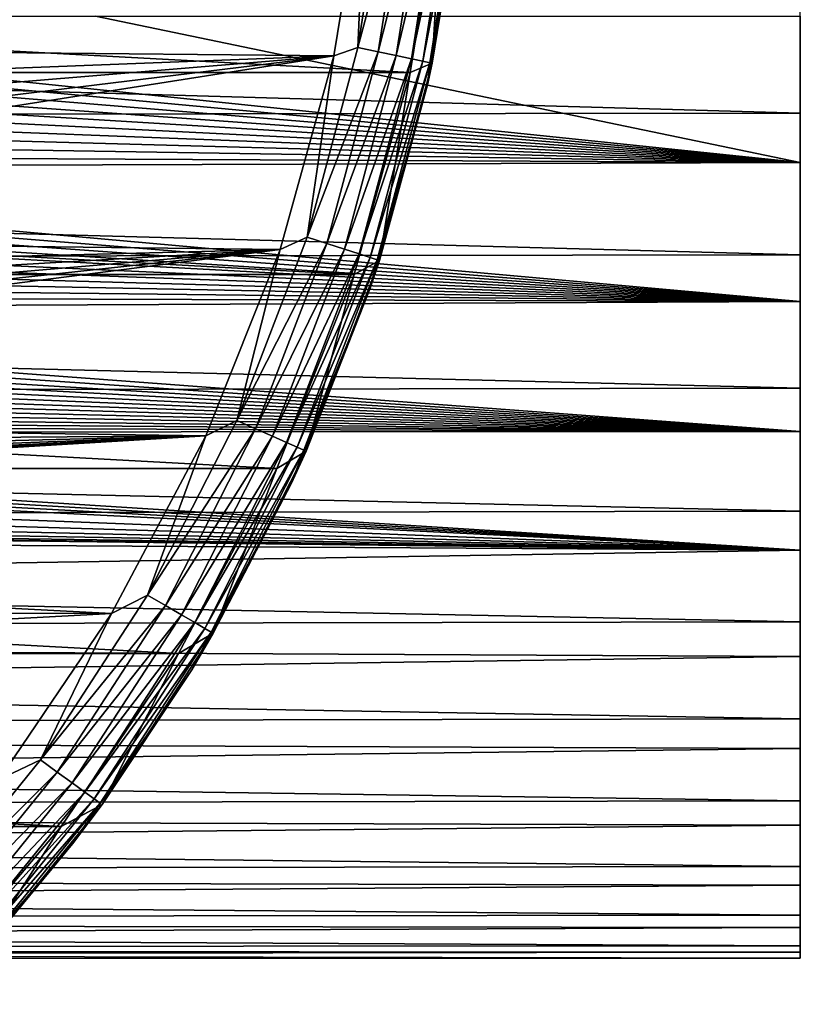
# Model space of a CAD drawing. Header units: metres. Extents: x -139 to 105, y -30 to 40.
# Tile 47 of 153: x -52 to -40, y -21 to -6. Entities that reach past the tile are written whole.
import ezdxf

# ---------------------------------------------------------------- set-up
doc = ezdxf.new("R2010")
doc.units = ezdxf.units.M
doc.layers.add('solid_150_SW0003', color=7, linetype='CONTINUOUS')

msp = doc.modelspace()

# ---------------------------------------------------------------- linework, layer by layer
at = {"layer": 'solid_150_SW0003'}
for points in [[(-46.668537, -3.090294, 23.637949), (-46.797913, -5.994539, 23.600716), (-46.325806, -3.013779, 23.600716)], [(-46.010071, -3.046964, 23.489986), (-46.325806, -3.013779, 23.600716), (-46.797913, -5.994539, 23.600716)], [(-46.668537, -3.090294, 23.637949), (-62.528957, -5.168263, 23.637949), (-62.891827, -5.970055, 23.637949)], [(-46.668537, -3.090294, 23.637949), (-62.891827, -5.970055, 23.637949), (-47.165672, -6.122422, 23.637949)], [(-46.668537, -3.090294, 23.637949), (-47.165672, -6.122422, 23.637949), (-46.797913, -5.994539, 23.600716)], [(-46.010071, -3.046964, 23.489986), (-46.797913, -5.994539, 23.600716), (-46.487377, -6.060545, 23.489986)], [(-46.010071, -3.046964, 23.489986), (-46.487377, -6.060545, 23.489986), (-45.726799, -3.076737, 23.311325)], [(-46.487377, -6.060545, 23.489986), (-46.208767, -6.119765, 23.311325), (-45.726799, -3.076737, 23.311325)], [(-45.726799, -3.076737, 23.311325), (-46.208767, -6.119765, 23.311325), (-45.490219, -3.101603, 23.073709)], [(-46.208767, -6.119765, 23.311325), (-45.976086, -6.169224, 23.073709), (-45.490219, -3.101603, 23.073709)], [(-45.490219, -3.101603, 23.073709), (-45.976086, -6.169224, 23.073709), (-45.312222, -3.120311, 22.789078)], [(-45.976086, -6.169224, 23.073709), (-45.801014, -6.206436, 22.789078), (-45.312222, -3.120311, 22.789078)], [(-45.312222, -3.120311, 22.789078), (-45.801014, -6.206436, 22.789078), (-45.201744, -3.131923, 22.471731)], [(-45.801014, -6.206436, 22.789078), (-45.69236, -6.229532, 22.471731), (-45.201744, -3.131923, 22.471731)], [(-45.201744, -3.131923, 22.471731), (-45.69236, -6.229532, 22.471731), (-45.190132, -3.372205, 22.137949)], [(-45.65554, -6.2372, 3.937949), (-45.475842, -3.221479, 3.637949), (-45.164322, -3.135656, 3.937949)], [(-45.65554, -6.2372, 3.937949), (-45.164322, -3.135656, 3.937949), (-45.190132, -3.372205, 22.137949)], [(-45.993919, -6.381353, 3.637949), (-104.006081, -6.381353, 3.637949), (-104.524162, -3.221479, 3.637949)], [(-45.475842, -3.221479, 3.637949), (-45.993919, -6.381353, 3.637949), (-104.524162, -3.221479, 3.637949)], [(-45.65554, -6.2372, 3.937949), (-45.993919, -6.381353, 3.637949), (-45.475842, -3.221479, 3.637949)], [(-45.65554, -6.2372, 3.937949), (-45.190132, -3.372205, 22.137949), (-45.728466, -6.570941, 22.137949)], [(-45.69236, -6.229532, 22.471731), (-45.728466, -6.570941, 22.137949), (-45.190132, -3.372205, 22.137949)], [(-117.000031, -4.786312, 95.481598), (-40, -7.004117, 94.796219), (-40, -4.725437, 95.496498)], [(-117.000031, -4.786312, 95.481598), (-117.000031, -7.092096, 94.763084), (-40, -7.004117, 94.796219)], [(-61.744019, -5.733358, 56.902172), (-61.663162, -5.512961, 56.838158), (-40, -7.761277, 57.630123)], [(-50.831532, -5.513061, 56.837582), (-40, -7.761277, 57.630123), (-61.663162, -5.512961, 56.838158)], [(-50.831532, -5.513061, 56.837582), (-40, -5.513158, 56.837009), (-40, -7.761277, 57.630123)], [(-61.837009, -5.958391, 56.970951), (-61.744019, -5.733358, 56.902172), (-40, -7.761277, 57.630123)], [(-47.165672, -6.122422, 23.637949), (-62.891827, -5.970055, 23.637949), (-63.308258, -6.748047, 23.637949)], [(-61.941093, -6.188129, 57.044174), (-61.837009, -5.958391, 56.970951), (-40, -7.761277, 57.630123)], [(-47.165672, -6.122422, 23.637949), (-47.579006, -8.909621, 23.600716), (-46.797913, -5.994539, 23.600716)], [(-46.487377, -6.060545, 23.489986), (-46.797913, -5.994539, 23.600716), (-47.579006, -8.909621, 23.600716)], [(-47.165672, -6.122422, 23.637949), (-64.290771, -8.219518, 23.637949), (-64.848808, -8.899096, 23.637949)], [(-47.165672, -6.122422, 23.637949), (-64.848808, -8.899096, 23.637949), (-47.992977, -9.102047, 23.637949)], [(-47.165672, -6.122422, 23.637949), (-63.776577, -7.501052, 23.637949), (-64.290771, -8.219518, 23.637949)], [(-47.165672, -6.122422, 23.637949), (-63.308258, -6.748047, 23.637949), (-63.776577, -7.501052, 23.637949)], [(-62.056099, -6.422534, 57.122047), (-61.941093, -6.188129, 57.044174), (-40, -7.761277, 57.630123)], [(-47.165672, -6.122422, 23.637949), (-47.992977, -9.102047, 23.637949), (-47.579006, -8.909621, 23.600716)], [(-46.487377, -6.060545, 23.489986), (-47.579006, -8.909621, 23.600716), (-47.277073, -9.007726, 23.489986)], [(-46.487377, -6.060545, 23.489986), (-47.277073, -9.007726, 23.489986), (-46.208767, -6.119765, 23.311325)], [(-47.277073, -9.007726, 23.489986), (-47.00618, -9.095744, 23.311325), (-46.208767, -6.119765, 23.311325)], [(-46.208767, -6.119765, 23.311325), (-47.00618, -9.095744, 23.311325), (-45.976086, -6.169224, 23.073709)], [(-47.00618, -9.095744, 23.311325), (-46.779942, -9.169253, 23.073709), (-45.976086, -6.169224, 23.073709)], [(-45.976086, -6.169224, 23.073709), (-46.779942, -9.169253, 23.073709), (-45.801014, -6.206436, 22.789078)], [(-46.779942, -9.169253, 23.073709), (-46.609718, -9.224562, 22.789078), (-45.801014, -6.206436, 22.789078)], [(-45.801014, -6.206436, 22.789078), (-46.609718, -9.224562, 22.789078), (-45.69236, -6.229532, 22.471731)], [(-46.609718, -9.224562, 22.789078), (-46.50407, -9.258888, 22.471731), (-45.69236, -6.229532, 22.471731)], [(-45.69236, -6.229532, 22.471731), (-46.50407, -9.258888, 22.471731), (-45.728466, -6.570941, 22.137949)], [(-46.468353, -9.270657, 3.937949), (-45.993919, -6.381353, 3.637949), (-45.65554, -6.2372, 3.937949)], [(-46.468353, -9.270657, 3.937949), (-45.65554, -6.2372, 3.937949), (-45.728466, -6.570941, 22.137949)], [(-46.855904, -9.485468, 3.637949), (-103.144096, -9.485468, 3.637949), (-104.006081, -6.381353, 3.637949)], [(-45.993919, -6.381353, 3.637949), (-46.855904, -9.485468, 3.637949), (-104.006081, -6.381353, 3.637949)], [(-62.184021, -6.660832, 57.204529), (-62.056099, -6.422534, 57.122047), (-40, -7.761277, 57.630123)], [(-46.468353, -9.270657, 3.937949), (-46.855904, -9.485468, 3.637949), (-45.993919, -6.381353, 3.637949)], [(-46.468353, -9.270657, 3.937949), (-45.728466, -6.570941, 22.137949), (-46.609005, -9.692858, 22.137949)], [(-46.50407, -9.258888, 22.471731), (-46.609005, -9.692858, 22.137949), (-45.728466, -6.570941, 22.137949)], [(-62.32542, -6.902714, 57.291718), (-62.184021, -6.660832, 57.204529), (-40, -7.761277, 57.630123)], [(-62.480083, -7.148189, 57.383816), (-62.32542, -6.902714, 57.291718), (-40, -7.761277, 57.630123)], [(-117.000031, -7.092096, 94.763084), (-40, -9.18329, 93.829788), (-40, -7.004117, 94.796219)], [(-117.000031, -7.092096, 94.763084), (-117.000031, -9.294461, 93.771881), (-40, -9.18329, 93.829788)], [(-62.648243, -7.397105, 57.480984), (-62.480083, -7.148189, 57.383816), (-40, -7.761277, 57.630123)], [(-62.829803, -7.649358, 57.583397), (-62.648243, -7.397105, 57.480984), (-40, -7.761277, 57.630123)], [(-62.975498, -7.840568, 57.663712), (-62.829803, -7.649358, 57.583397), (-40, -7.761277, 57.630123)], [(-63.129349, -8.033485, 57.74712), (-62.975498, -7.840568, 57.663712), (-40, -9.899261, 58.684494)], [(-62.975498, -7.840568, 57.663712), (-40, -7.761277, 57.630123), (-40, -9.899261, 58.684494)], [(-63.291256, -8.228052, 57.833698), (-63.129349, -8.033485, 57.74712), (-40, -9.899261, 58.684494)], [(-63.46217, -8.423977, 57.923405), (-63.291256, -8.228052, 57.833698), (-40, -9.899261, 58.684494)], [(-63.642567, -8.621112, 58.016266), (-63.46217, -8.423977, 57.923405), (-40, -9.899261, 58.684494)], [(-63.831818, -8.819578, 58.112423), (-63.642567, -8.621112, 58.016266), (-40, -9.899261, 58.684494)], [(-47.992977, -9.102047, 23.637949), (-64.848808, -8.899096, 23.637949), (-65.45462, -9.545377, 23.637949)], [(-64.031036, -9.018924, 58.21175), (-63.831818, -8.819578, 58.112423), (-40, -9.899261, 58.684494)], [(-47.992977, -9.102047, 23.637949), (-48.66053, -11.727088, 23.600716), (-47.579006, -8.909621, 23.600716)], [(-47.277073, -9.007726, 23.489986), (-47.579006, -8.909621, 23.600716), (-48.66053, -11.727088, 23.600716)], [(-64.241287, -9.218743, 58.314117), (-64.031036, -9.018924, 58.21175), (-40, -9.899261, 58.684494)], [(-47.277073, -9.007726, 23.489986), (-48.66053, -11.727088, 23.600716), (-48.370502, -11.856215, 23.489986)], [(-47.277073, -9.007726, 23.489986), (-48.370502, -11.856215, 23.489986), (-47.00618, -9.095744, 23.311325)], [(-117.000031, -9.294461, 93.771881), (-40, -11.231997, 92.610939), (-40, -9.18329, 93.829788)], [(-47.992977, -9.102047, 23.637949), (-67.498947, -11.223425, 23.637949), (-68.251953, -11.691742, 23.637949)], [(-47.992977, -9.102047, 23.637949), (-68.251953, -11.691742, 23.637949), (-49.134159, -11.965358, 23.637949)], [(-47.992977, -9.102047, 23.637949), (-66.780479, -10.709226, 23.637949), (-67.498947, -11.223425, 23.637949)], [(-47.992977, -9.102047, 23.637949), (-66.100906, -10.151193, 23.637949), (-66.780479, -10.709226, 23.637949)], [(-47.992977, -9.102047, 23.637949), (-65.45462, -9.545377, 23.637949), (-66.100906, -10.151193, 23.637949)], [(-64.461693, -9.4194, 58.419788), (-64.241287, -9.218743, 58.314117), (-40, -9.899261, 58.684494)], [(-47.992977, -9.102047, 23.637949), (-49.134159, -11.965358, 23.637949), (-48.66053, -11.727088, 23.600716)], [(-48.370502, -11.856215, 23.489986), (-48.110298, -11.972067, 23.311325), (-47.00618, -9.095744, 23.311325)], [(-47.00618, -9.095744, 23.311325), (-48.110298, -11.972067, 23.311325), (-46.779942, -9.169253, 23.073709)], [(-48.110298, -11.972067, 23.311325), (-47.892979, -12.068823, 23.073709), (-46.779942, -9.169253, 23.073709)], [(-46.779942, -9.169253, 23.073709), (-47.892979, -12.068823, 23.073709), (-46.609718, -9.224562, 22.789078)], [(-47.892979, -12.068823, 23.073709), (-47.729473, -12.141621, 22.789078), (-46.609718, -9.224562, 22.789078)], [(-46.609718, -9.224562, 22.789078), (-47.729473, -12.141621, 22.789078), (-46.50407, -9.258888, 22.471731)], [(-117.000031, -9.294461, 93.771881), (-117.000031, -11.361292, 92.522438), (-40, -11.231997, 92.610939)], [(-47.729473, -12.141621, 22.789078), (-47.627995, -12.186803, 22.471731), (-46.50407, -9.258888, 22.471731)], [(-46.50407, -9.258888, 22.471731), (-47.627995, -12.186803, 22.471731), (-46.609005, -9.692858, 22.137949)], [(-47.593704, -12.202254, 3.937949), (-46.855904, -9.485468, 3.637949), (-46.468353, -9.270657, 3.937949)], [(-47.593704, -12.202254, 3.937949), (-46.468353, -9.270657, 3.937949), (-46.609005, -9.692858, 22.137949)], [(-48.044449, -12.46792, 3.637949), (-101.955551, -12.46792, 3.637949), (-103.144096, -9.485468, 3.637949)], [(-46.855904, -9.485468, 3.637949), (-48.044449, -12.46792, 3.637949), (-103.144096, -9.485468, 3.637949)], [(-64.693199, -9.620303, 58.528526), (-64.461693, -9.4194, 58.419788), (-40, -9.899261, 58.684494)], [(-47.593704, -12.202254, 3.937949), (-48.044449, -12.46792, 3.637949), (-46.855904, -9.485468, 3.637949)], [(-64.937401, -9.820584, 58.639912), (-64.693199, -9.620303, 58.528526), (-40, -9.899261, 58.684494)], [(-65.193871, -10.020539, 58.754139), (-64.937401, -9.820584, 58.639912), (-40, -9.899261, 58.684494)], [(-47.593704, -12.202254, 3.937949), (-46.609005, -9.692858, 22.137949), (-47.821461, -12.701456, 22.137949)], [(-47.627995, -12.186803, 22.471731), (-47.821461, -12.701456, 22.137949), (-46.609005, -9.692858, 22.137949)], [(-65.193871, -10.020539, 58.754139), (-40, -9.899261, 58.684494), (-40, -11.896626, 59.98576)], [(-65.407913, -10.180151, 58.84753), (-65.193871, -10.020539, 58.754139), (-40, -11.896626, 59.98576)], [(-65.630684, -10.33883, 58.94236), (-65.407913, -10.180151, 58.84753), (-40, -11.896626, 59.98576)], [(-65.862907, -10.49607, 59.038303), (-65.630684, -10.33883, 58.94236), (-40, -11.896626, 59.98576)], [(-66.104042, -10.652312, 59.135628), (-65.862907, -10.49607, 59.038303), (-40, -11.896626, 59.98576)], [(-66.354141, -10.807437, 59.234245), (-66.104042, -10.652312, 59.135628), (-40, -11.896626, 59.98576)], [(-66.613731, -10.960971, 59.333843), (-66.354141, -10.807437, 59.234245), (-40, -11.896626, 59.98576)], [(-66.883324, -11.112465, 59.43409), (-66.613731, -10.960971, 59.333843), (-40, -11.896626, 59.98576)], [(-67.16272, -11.262115, 59.535076), (-66.883324, -11.112465, 59.43409), (-40, -11.896626, 59.98576)], [(-117.000031, -11.361292, 92.522438), (-40, -13.121131, 91.15699), (-40, -11.231997, 92.610939)], [(-67.451805, -11.410009, 59.636829), (-67.16272, -11.262115, 59.535076), (-40, -11.896626, 59.98576)], [(-117.000031, -11.361292, 92.522438), (-117.000031, -13.262449, 91.032974), (-40, -13.121131, 91.15699)], [(-67.750778, -11.555963, 59.739178), (-67.451805, -11.410009, 59.636829), (-40, -11.896626, 59.98576)], [(-68.007614, -11.675978, 59.824806), (-67.750778, -11.555963, 59.739178), (-40, -11.896626, 59.98576)], [(-49.134159, -11.965358, 23.637949), (-68.251953, -11.691742, 23.637949), (-69.029945, -12.108175, 23.637949)], [(-68.542267, -11.911633, 59.99688), (-68.271477, -11.794506, 59.910694), (-40, -11.896626, 59.98576)], [(-68.271477, -11.794506, 59.910694), (-68.007614, -11.675978, 59.824806), (-40, -11.896626, 59.98576)], [(-49.134159, -11.965358, 23.637949), (-50.030636, -14.41607, 23.600716), (-48.66053, -11.727088, 23.600716)], [(-48.370502, -11.856215, 23.489986), (-48.66053, -11.727088, 23.600716), (-50.030636, -14.41607, 23.600716)], [(-68.820007, -12.027367, 60.083336), (-68.542267, -11.911633, 59.99688), (-40, -13.724977, 61.515438)], [(-68.542267, -11.911633, 59.99688), (-40, -11.896626, 59.98576), (-40, -13.724977, 61.515438)], [(-48.370502, -11.856215, 23.489986), (-50.030636, -14.41607, 23.600716), (-49.755695, -14.574806, 23.489986)], [(-48.370502, -11.856215, 23.489986), (-49.755695, -14.574806, 23.489986), (-48.110298, -11.972067, 23.311325)], [(-49.134159, -11.965358, 23.637949), (-73.236969, -13.383622, 23.637949), (-74.119286, -13.470695, 23.637949)], [(-49.134159, -11.965358, 23.637949), (-74.119286, -13.470695, 23.637949), (-50.581829, -14.696926, 23.637949)], [(-49.134159, -11.965358, 23.637949), (-72.364265, -13.240045, 23.637949), (-73.236969, -13.383622, 23.637949)], [(-49.134159, -11.965358, 23.637949), (-71.508286, -13.040371, 23.637949), (-72.364265, -13.240045, 23.637949)], [(-49.134159, -11.965358, 23.637949), (-70.661324, -12.782981, 23.637949), (-71.508286, -13.040371, 23.637949)], [(-49.134159, -11.965358, 23.637949), (-69.831734, -12.471044, 23.637949), (-70.661324, -12.782981, 23.637949)], [(-49.134159, -11.965358, 23.637949), (-69.029945, -12.108175, 23.637949), (-69.831734, -12.471044, 23.637949)], [(-69.104675, -12.141713, 60.170044), (-68.820007, -12.027367, 60.083336), (-40, -13.724977, 61.515438)], [(-49.134159, -11.965358, 23.637949), (-50.581829, -14.696926, 23.637949), (-50.030636, -14.41607, 23.600716)], [(-49.755695, -14.574806, 23.489986), (-49.509022, -14.717222, 23.311325), (-48.110298, -11.972067, 23.311325)], [(-48.110298, -11.972067, 23.311325), (-49.509022, -14.717222, 23.311325), (-47.892979, -12.068823, 23.073709)], [(-49.509022, -14.717222, 23.311325), (-49.303009, -14.836164, 23.073709), (-47.892979, -12.068823, 23.073709)], [(-47.892979, -12.068823, 23.073709), (-49.303009, -14.836164, 23.073709), (-47.729473, -12.141621, 22.789078)], [(-70.252098, -12.545712, 60.486988), (-69.396286, -12.254678, 60.256989), (-40, -13.724977, 61.515438)], [(-69.396286, -12.254678, 60.256989), (-69.104675, -12.141713, 60.170044), (-40, -13.724977, 61.515438)], [(-49.303009, -14.836164, 23.073709), (-49.14801, -14.925653, 22.789078), (-47.729473, -12.141621, 22.789078)], [(-47.729473, -12.141621, 22.789078), (-49.14801, -14.925653, 22.789078), (-47.627995, -12.186803, 22.471731)], [(-49.14801, -14.925653, 22.789078), (-49.051807, -14.981196, 22.471731), (-47.627995, -12.186803, 22.471731)], [(-47.627995, -12.186803, 22.471731), (-49.051807, -14.981196, 22.471731), (-47.821461, -12.701456, 22.137949)], [(-49.019238, -15, 3.937949), (-48.044449, -12.46792, 3.637949), (-47.593704, -12.202254, 3.937949)], [(-49.019238, -15, 3.937949), (-47.593704, -12.202254, 3.937949), (-47.821461, -12.701456, 22.137949)], [(-49.55196, -15.312876, 3.637949), (-100.448036, -15.312876, 3.637949), (-101.955551, -12.46792, 3.637949)], [(-48.044449, -12.46792, 3.637949), (-49.55196, -15.312876, 3.637949), (-101.955551, -12.46792, 3.637949)], [(-71.089485, -12.787572, 60.684933), (-70.252098, -12.545712, 60.486988), (-40, -13.724977, 61.515438)], [(-49.019238, -15, 3.937949), (-49.55196, -15.312876, 3.637949), (-48.044449, -12.46792, 3.637949)], [(-49.019238, -15, 3.937949), (-47.821461, -12.701456, 22.137949), (-49.351654, -15.561565, 22.137949)], [(-49.051807, -14.981196, 22.471731), (-49.351654, -15.561565, 22.137949), (-47.821461, -12.701456, 22.137949)], [(-71.908447, -12.981928, 60.848652), (-71.089485, -12.787572, 60.684933), (-40, -13.724977, 61.515438)], [(-72.707001, -13.129777, 60.976059), (-71.908447, -12.981928, 60.848652), (-40, -13.724977, 61.515438)], [(-117.000031, -13.262449, 91.032974), (-40, -14.823853, 89.488602), (-40, -13.121131, 91.15699)], [(-73.479233, -13.231025, 61.064774), (-72.707001, -13.129777, 60.976059), (-40, -13.724977, 61.515438)], [(-117.000031, -13.262449, 61.092556), (-75.000008, -13.307758, 61.132816), (-40, -13.724977, 61.515438)], [(-117.000031, -14.970211, 62.800316), (-117.000031, -13.262449, 61.092556), (-40, -13.724977, 61.515438)], [(-117.000031, -13.262449, 91.032974), (-117.000031, -14.970211, 89.325218), (-40, -14.823853, 89.488602)], [(-75.000008, -13.307758, 61.132816), (-74.238304, -13.28914, 61.116245), (-40, -13.724977, 61.515438)], [(-74.238304, -13.28914, 61.116245), (-73.479233, -13.231025, 61.064774), (-40, -13.724977, 61.515438)], [(-50.581829, -14.696926, 23.637949), (-74.119286, -13.470695, 23.637949), (-99.43383, -14.670929, 23.637949)], [(-117.000031, -14.970211, 62.800316), (-40, -13.724977, 61.515438), (-40, -15.358339, 63.251785)], [(-50.581829, -14.696926, 23.637949), (-51.674309, -16.947107, 23.600716), (-50.030636, -14.41607, 23.600716)], [(-49.755695, -14.574806, 23.489986), (-50.030636, -14.41607, 23.600716), (-51.674309, -16.947107, 23.600716)], [(-50.581829, -14.696926, 23.637949), (-99.43383, -14.670929, 23.637949), (-97.703743, -17.226213, 23.637949)], [(-49.755695, -14.574806, 23.489986), (-51.674309, -16.947107, 23.600716), (-51.417469, -17.133713, 23.489986)], [(-49.755695, -14.574806, 23.489986), (-51.417469, -17.133713, 23.489986), (-49.509022, -14.717222, 23.311325)], [(-117.000031, -14.970211, 89.325218), (-40, -16.315973, 87.629478), (-40, -14.823853, 89.488602)], [(-50.581829, -14.696926, 23.637949), (-97.703743, -17.226213, 23.637949), (-52.314423, -17.250267, 23.637949)], [(-50.581829, -14.696926, 23.637949), (-52.314423, -17.250267, 23.637949), (-51.674309, -16.947107, 23.600716)], [(-51.417469, -17.133713, 23.489986), (-51.187035, -17.301132, 23.311325), (-49.509022, -14.717222, 23.311325)], [(-49.509022, -14.717222, 23.311325), (-51.187035, -17.301132, 23.311325), (-49.303009, -14.836164, 23.073709)], [(-117.000031, -16.459673, 64.701477), (-117.000031, -14.970211, 62.800316), (-40, -15.358339, 63.251785)], [(-117.000031, -14.970211, 89.325218), (-117.000031, -16.459673, 87.424057), (-40, -16.315973, 87.629478)], [(-51.187035, -17.301132, 23.311325), (-50.994583, -17.440956, 23.073709), (-49.303009, -14.836164, 23.073709)], [(-49.303009, -14.836164, 23.073709), (-50.994583, -17.440956, 23.073709), (-49.14801, -14.925653, 22.789078)], [(-50.994583, -17.440956, 23.073709), (-50.849785, -17.546158, 22.789078), (-49.14801, -14.925653, 22.789078)], [(-49.14801, -14.925653, 22.789078), (-50.849785, -17.546158, 22.789078), (-49.051807, -14.981196, 22.471731)], [(-50.849785, -17.546158, 22.789078), (-50.759914, -17.611452, 22.471731), (-49.051807, -14.981196, 22.471731)], [(-49.051807, -14.981196, 22.471731), (-50.759914, -17.611452, 22.471731), (-49.351654, -15.561565, 22.137949)], [(-50.729389, -17.633421, 3.937949), (-49.55196, -15.312876, 3.637949), (-49.019238, -15, 3.937949)], [(-50.729389, -17.633421, 3.937949), (-49.019238, -15, 3.937949), (-49.351654, -15.561565, 22.137949)], [(-117.000031, -16.459673, 64.701477), (-40, -15.358339, 63.251785), (-40, -16.773506, 65.170143)], [(-51.356461, -17.972895, 3.637949), (-98.643539, -17.972895, 3.637949), (-100.448036, -15.312876, 3.637949)], [(-49.55196, -15.312876, 3.637949), (-51.356461, -17.972895, 3.637949), (-100.448036, -15.312876, 3.637949)], [(-50.729389, -17.633421, 3.937949), (-51.356461, -17.972895, 3.637949), (-49.55196, -15.312876, 3.637949)], [(-50.729389, -17.633421, 3.937949), (-49.351654, -15.561565, 22.137949), (-51.181694, -18.239748, 22.137949)], [(-50.759914, -17.611452, 22.471731), (-51.181694, -18.239748, 22.137949), (-49.351654, -15.561565, 22.137949)], [(-117.000031, -16.459673, 87.424057), (-40, -17.576294, 85.606018), (-40, -16.315973, 87.629478)], [(-117.000031, -17.709116, 66.768303), (-117.000031, -16.459673, 64.701477), (-40, -16.773506, 65.170143)], [(-117.000031, -16.459673, 87.424057), (-117.000031, -17.709116, 85.357224), (-40, -17.576294, 85.606018)], [(-117.000031, -17.709116, 66.768303), (-40, -16.773506, 65.170143), (-40, -17.950373, 67.243248)], [(-52.314423, -17.250267, 23.637949), (-53.573544, -19.292467, 23.600716), (-51.674309, -16.947107, 23.600716)], [(-51.417469, -17.133713, 23.489986), (-51.674309, -16.947107, 23.600716), (-53.573544, -19.292467, 23.600716)], [(-51.417469, -17.133713, 23.489986), (-53.573544, -19.292467, 23.600716), (-53.337616, -19.504898, 23.489986)], [(-51.417469, -17.133713, 23.489986), (-53.337616, -19.504898, 23.489986), (-51.187035, -17.301132, 23.311325)], [(-53.337616, -19.504898, 23.489986), (-53.125946, -19.695488, 23.311325), (-51.187035, -17.301132, 23.311325)], [(-51.187035, -17.301132, 23.311325), (-53.125946, -19.695488, 23.311325), (-50.994583, -17.440956, 23.073709)], [(-53.125946, -19.695488, 23.311325), (-52.949165, -19.854662, 23.073709), (-50.994583, -17.440956, 23.073709)], [(-50.994583, -17.440956, 23.073709), (-52.949165, -19.854662, 23.073709), (-50.849785, -17.546158, 22.789078)], [(-52.949165, -19.854662, 23.073709), (-52.816154, -19.974422, 22.789078), (-50.849785, -17.546158, 22.789078)], [(-50.849785, -17.546158, 22.789078), (-52.816154, -19.974422, 22.789078), (-50.759914, -17.611452, 22.471731)], [(-117.000031, -17.709116, 85.357224), (-40, -18.586908, 83.446983), (-40, -17.576294, 85.606018)], [(-117.000031, -18.700319, 68.970673), (-117.000031, -17.709116, 66.768303), (-40, -17.950373, 67.243248)], [(-117.000031, -17.709116, 85.357224), (-117.000031, -18.700319, 83.154861), (-40, -18.586908, 83.446983)], [(-52.816154, -19.974422, 22.789078), (-52.733604, -20.048754, 22.471731), (-50.759914, -17.611452, 22.471731)], [(-50.759914, -17.611452, 22.471731), (-52.733604, -20.048754, 22.471731), (-51.181694, -18.239748, 22.137949)], [(-52.705551, -20.073803, 3.937949), (-51.356461, -17.972895, 3.637949), (-50.729389, -17.633421, 3.937949)], [(-52.705551, -20.073803, 3.937949), (-50.729389, -17.633421, 3.937949), (-51.181694, -18.239748, 22.137949)], [(-117.000031, -18.700319, 68.970673), (-40, -17.950373, 67.243248), (-40, -18.872219, 69.44165)], [(-51.356461, -17.972895, 3.637949), (-53.436005, -20.422474, 3.637949), (-98.643539, -17.972895, 3.637949)], [(-52.705551, -20.073803, 3.937949), (-53.436005, -20.422474, 3.637949), (-51.356461, -17.972895, 3.637949)], [(-52.705551, -20.073803, 3.937949), (-51.181694, -18.239748, 22.137949), (-53.290192, -20.704693, 22.137949)], [(-52.733604, -20.048754, 22.471731), (-53.290192, -20.704693, 22.137949), (-51.181694, -18.239748, 22.137949)], [(-117.000031, -18.700319, 83.154861), (-40, -19.333458, 81.183037), (-40, -18.586908, 83.446983)], [(-117.000031, -19.418831, 71.276451), (-117.000031, -18.700319, 68.970673), (-40, -18.872219, 69.44165)], [(-117.000031, -18.700319, 83.154861), (-117.000031, -19.418831, 80.849075), (-40, -19.333458, 81.183037)], [(-117.000031, -19.418831, 71.276451), (-40, -18.872219, 69.44165), (-40, -19.525948, 71.734123)], [(-117.000031, -19.418831, 80.849075), (-40, -19.80534, 78.846352), (-40, -19.333458, 81.183037)], [(-117.000031, -19.854172, 73.652031), (-117.000031, -19.418831, 71.276451), (-40, -19.525948, 71.734123)], [(-117.000031, -19.418831, 80.849075), (-117.000031, -19.854172, 78.473495), (-40, -19.80534, 78.846352)], [(-117.000031, -19.854172, 73.652031), (-40, -19.525948, 71.734123), (-40, -19.902271, 74.088089)], [(-117.000031, -19.854172, 78.473495), (-40, -19.995846, 76.470116), (-40, -19.80534, 78.846352)], [(-117.000031, -19.999994, 76.062767), (-117.000031, -19.854172, 73.652031), (-40, -19.902271, 74.088089)], [(-117.000031, -19.854172, 78.473495), (-117.000031, -19.999994, 76.062767), (-40, -19.995846, 76.470116)], [(-117.000031, -19.999994, 76.062767), (-40, -19.902271, 74.088089), (-40, -19.995846, 76.470116)]]:
    msp.add_3dface(points, dxfattribs=at)

doc.saveas('drawing.dxf')
